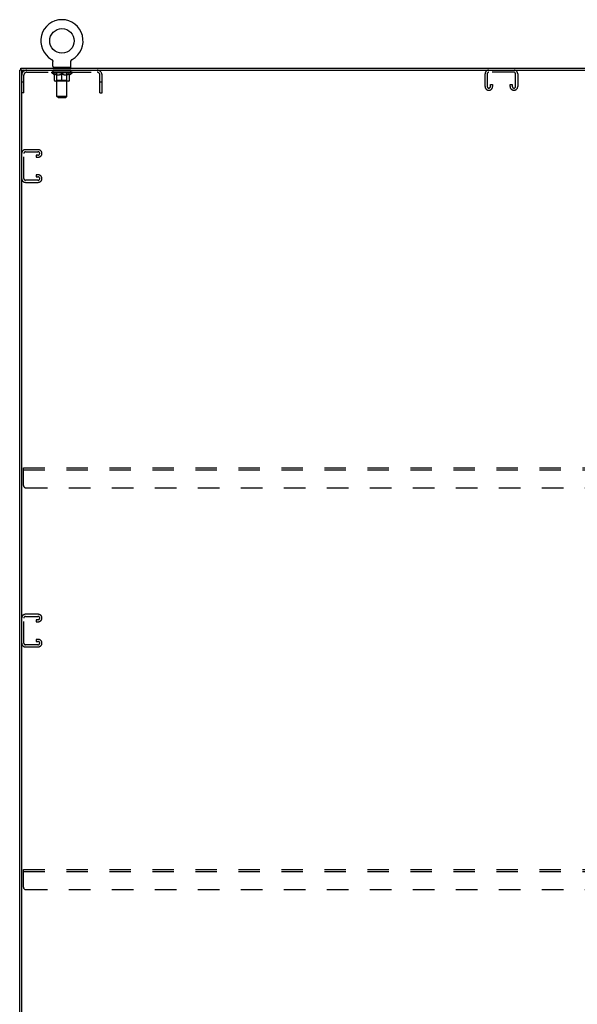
# Model space of a CAD drawing. Header units: inches. Extents: x 0 to 195, y 0 to 126.
# Tile 17 of 18: x 139 to 167, y 46 to 95. Entities that reach past the tile are written whole.
import ezdxf

# ---------------------------------------------------------------- set-up
doc = ezdxf.new("R2010")
doc.units = ezdxf.units.IN
doc.header["$LTSCALE"] = 10.71
doc.header["$MEASUREMENT"] = 0
doc.linetypes.add('HIDDEN', pattern=[0.2, 0.1, -0.1])
doc.layers.get('0').update_dxf_attribs({"linetype": 'CONTINUOUS'})
doc.layers.add('02___PRT_ALL_AXES', color=7, linetype='CONTINUOUS')
doc.layers.add('DEFAULT_2', color=8, linetype='HIDDEN')

msp = doc.modelspace()

# ---------------------------------------------------------------- linework, layer by layer
at = {"color": 7, "linetype": 'Continuous'}
for p, q in [((140.749, 93.406), (140.749, 93.406)), ((140.749, 93.406), (140.753, 93.403)), ((140.753, 93.403), (140.757, 93.401)), ((140.756, 93.401), (140.76, 93.398)), ((140.76, 93.398), (140.764, 93.396)), ((140.764, 93.396), (140.767, 93.393)), ((140.767, 93.393), (140.771, 93.39)), ((140.771, 93.39), (140.774, 93.387)), ((140.774, 93.387), (140.777, 93.384)), ((140.777, 93.384), (140.78, 93.381)), ((140.78, 93.381), (140.783, 93.378)), ((140.783, 93.378), (140.786, 93.374)), ((140.786, 93.374), (140.788, 93.371)), ((140.788, 93.371), (140.791, 93.367)), ((140.791, 93.367), (140.793, 93.363)), ((140.793, 93.363), (140.796, 93.359)), ((140.796, 93.36), (140.798, 93.356)), ((140.798, 93.356), (140.8, 93.352)), ((140.8, 93.352), (140.802, 93.348)), ((140.802, 93.348), (140.804, 93.344)), ((140.804, 93.344), (140.805, 93.339)), ((140.805, 93.339), (140.807, 93.335)), ((140.807, 93.335), (140.808, 93.331)), ((140.808, 93.331), (140.809, 93.327)), ((140.813, 93.3), (140.813, 93.297)), ((140.813, 93.061), (140.813, 93.297)), ((141.717, 93.309), (141.718, 93.314)), ((141.717, 93.297), (141.717, 93.3)), ((141.717, 93.061), (141.717, 93.297)), ((141.719, 93.322), (141.72, 93.327)), ((141.719, 93.318), (141.719, 93.322)), ((141.72, 93.327), (141.722, 93.331)), ((141.722, 93.331), (141.723, 93.335)), ((141.723, 93.335), (141.724, 93.339)), ((141.724, 93.339), (141.726, 93.344)), ((141.726, 93.344), (141.728, 93.348)), ((141.728, 93.348), (141.73, 93.352)), ((141.73, 93.352), (141.732, 93.356)), ((141.732, 93.356), (141.734, 93.36)), ((141.734, 93.359), (141.736, 93.363)), ((141.736, 93.363), (141.738, 93.367)), ((141.738, 93.367), (141.741, 93.371)), ((141.741, 93.371), (141.744, 93.374)), ((141.744, 93.374), (141.747, 93.378)), ((141.746, 93.378), (141.749, 93.381)), ((141.749, 93.381), (141.753, 93.384)), ((141.752, 93.384), (141.756, 93.387)), ((141.756, 93.387), (141.759, 93.39)), ((141.759, 93.39), (141.762, 93.393)), ((141.762, 93.393), (141.766, 93.396)), ((141.766, 93.396), (141.769, 93.398)), ((141.769, 93.398), (141.773, 93.401)), ((141.773, 93.401), (141.777, 93.403)), ((141.773, 93.401), (141.775, 93.402)), ((141.777, 93.403), (141.781, 93.406)), ((141.781, 93.406), (141.78, 93.406)), ((139.275, 92.867), (139.161, 92.867)), ((139.213, 92.867), (139.213, 92.971)), ((139.265, 33.137), (139.265, 92.867)), ((139.327, 92.867), (186.994, 92.867)), ((140.827, 93.001), (140.827, 92.971)), ((141.702, 93.001), (140.827, 93.001)), ((141.702, 93.001), (141.702, 92.971))]:
    msp.add_line(p, q, dxfattribs=at)
at = {"color": 3, "linetype": 'Continuous'}
for p, q in [((139.161, 33.075), (139.161, 92.867)), ((139.213, 92.971), (187.109, 92.971))]:
    msp.add_line(p, q, dxfattribs=at)
at = {"color": 7, "linetype": 'Continuous'}
for points in [[(140.809, 93.327), (140.81, 93.322), (140.811, 93.318)], [(140.81, 93.322), (140.811, 93.318), (140.812, 93.314), (140.812, 93.309), (140.812, 93.305), (140.813, 93.3)], [(140.812, 93.309), (140.812, 93.305), (140.813, 93.3)], [(141.717, 93.297), (141.717, 93.3), (141.717, 93.305), (141.717, 93.309), (141.718, 93.314), (141.719, 93.318)]]:
    msp.add_lwpolyline(points, dxfattribs=at)
msp.add_circle((141.265, 94.325), 0.609, dxfattribs=at)
for centre, radius, start, end in [((141.265, 94.325), 1.054, 299.1042, 240.8958), ((139.327, 92.804), 0.0625, 90, 180), ((140.873, 93.061), 0.06, 180, 270), ((141.657, 93.061), 0.06, 270, 360)]:
    msp.add_arc(centre, radius, start, end, dxfattribs=at)
at = {"layer": '02___PRT_ALL_AXES', "color": 8, "linetype": 'HIDDEN'}
for p, q in [((140.827, 92.763), (140.827, 92.867)), ((141.702, 92.867), (140.827, 92.867)), ((141.702, 92.763), (140.827, 92.763)), ((141.702, 92.763), (141.702, 92.867))]:
    msp.add_line(p, q, dxfattribs=at)
at = {"layer": 'DEFAULT_2', "color": 8, "linetype": 'HIDDEN'}
for p, q in [((140.755, 93.402), (140.756, 93.401)), ((139.511, 92.763), (143.018, 92.763)), ((140.759, 92.729), (140.759, 92.767)), ((140.886, 92.64), (140.759, 92.729)), ((141.771, 92.729), (140.759, 92.729)), ((140.766, 92.761), (140.766, 92.767)), ((140.773, 92.759), (140.773, 92.761)), ((140.773, 92.759), (141.756, 92.759)), ((140.78, 92.759), (140.78, 92.761)), ((140.781, 92.759), (140.781, 92.761)), ((140.789, 92.761), (140.789, 92.767)), ((140.802, 92.759), (140.802, 92.761)), ((140.804, 92.759), (140.804, 92.761)), ((140.826, 92.761), (140.826, 92.767)), ((140.838, 92.759), (140.838, 92.761)), ((140.84, 92.759), (140.84, 92.761)), ((141.003, 92.761), (140.842, 92.761)), ((140.877, 92.761), (140.877, 92.767)), ((140.878, 92.759), (140.878, 92.761)), ((140.879, 92.759), (140.879, 92.761)), ((140.881, 92.759), (140.881, 92.761)), ((140.886, 92.64), (140.894, 92.64)), ((140.887, 92.759), (140.887, 92.761)), ((140.887, 92.759), (140.887, 92.761)), ((140.89, 92.759), (140.89, 92.761)), ((140.892, 92.759), (140.892, 92.762)), ((140.894, 92.35), (140.894, 92.675)), ((140.896, 92.759), (140.896, 92.761)), ((140.907, 92.759), (140.907, 92.761)), ((140.922, 92.759), (140.922, 92.763)), ((140.922, 92.759), (140.922, 92.761)), ((140.938, 92.759), (140.938, 92.761)), ((140.938, 92.759), (140.938, 92.761)), ((140.939, 92.761), (140.939, 92.767)), ((140.947, 92.759), (140.947, 92.761)), ((140.95, 92.759), (140.95, 92.761)), ((140.958, 92.759), (140.958, 92.761)), ((140.967, 92.759), (140.967, 92.765)), ((140.979, 92.759), (140.979, 92.761)), ((140.982, 92.759), (140.982, 92.761)), ((141.003, 92.759), (141.003, 92.761)), ((141.057, 92.761), (141.007, 92.761)), ((141.008, 92.64), (141.152, 92.64)), ((141.012, 92.761), (141.012, 92.767)), ((141.015, 93.001), (141.015, 92.971)), ((141.015, 92.352), (141.015, 92.727)), ((141.016, 91.561), (141.016, 92.971)), ((141.017, 92.759), (141.017, 92.761)), ((141.021, 92.759), (141.021, 92.761)), ((141.026, 92.759), (141.026, 92.766)), ((141.029, 92.759), (141.029, 92.761)), ((141.038, 92.759), (141.038, 92.761)), ((141.057, 92.759), (141.057, 92.761)), ((141.117, 92.761), (141.07, 92.761)), ((141.086, 92.759), (141.086, 92.761)), ((141.092, 92.761), (141.092, 92.767)), ((141.095, 92.759), (141.095, 92.761)), ((141.096, 92.759), (141.096, 92.766)), ((141.099, 92.759), (141.099, 92.761)), ((141.105, 92.759), (141.105, 92.761)), ((141.117, 92.759), (141.117, 92.761)), ((141.181, 92.761), (141.138, 92.761)), ((141.148, 92.759), (141.148, 92.761)), ((141.173, 92.761), (141.235, 92.765)), ((141.177, 92.761), (141.177, 92.767)), ((141.177, 92.761), (141.177, 92.767)), ((141.177, 92.767), (141.177, 92.767)), ((141.177, 92.759), (141.177, 92.761)), ((141.18, 92.759), (141.18, 92.762)), ((141.181, 92.759), (141.181, 92.761)), ((141.181, 92.759), (141.181, 92.761)), ((141.21, 92.761), (141.261, 92.761)), ((141.214, 92.759), (141.214, 92.761)), ((141.218, 92.761), (141.218, 92.764)), ((141.235, 92.761), (141.235, 92.765)), ((141.248, 92.759), (141.248, 92.761)), ((141.263, 92.761), (141.263, 92.761)), ((141.263, 92.759), (141.263, 92.761)), ((141.263, 92.759), (141.263, 92.761)), ((141.265, 92.761), (141.265, 92.767)), ((141.265, 92.767), (141.356, 92.761)), ((141.265, 92.32), (141.265, 92.675)), ((141.267, 92.759), (141.267, 92.761)), ((141.267, 92.761), (141.267, 92.761)), ((141.267, 92.759), (141.267, 92.761)), ((141.281, 92.759), (141.281, 92.761)), ((141.281, 92.761), (141.32, 92.761)), ((141.315, 92.759), (141.315, 92.761)), ((141.348, 92.759), (141.348, 92.761)), ((141.348, 92.759), (141.348, 92.761)), ((141.348, 92.761), (141.392, 92.761)), ((141.349, 92.759), (141.349, 92.762)), ((141.352, 92.761), (141.352, 92.767)), ((141.352, 92.767), (141.353, 92.767)), ((141.352, 92.759), (141.352, 92.761)), ((141.353, 92.761), (141.353, 92.767)), ((141.378, 92.64), (141.521, 92.64)), ((141.381, 92.759), (141.381, 92.761)), ((141.413, 92.759), (141.413, 92.761)), ((141.413, 92.761), (141.46, 92.761)), ((141.425, 92.759), (141.425, 92.761)), ((141.431, 92.759), (141.431, 92.761)), ((141.433, 92.759), (141.433, 92.766)), ((141.435, 92.759), (141.435, 92.761)), ((141.438, 92.761), (141.438, 92.767)), ((141.444, 92.759), (141.444, 92.761)), ((141.472, 92.759), (141.472, 92.761)), ((141.473, 92.761), (141.522, 92.761)), ((141.492, 92.759), (141.492, 92.761)), ((141.501, 92.759), (141.501, 92.761)), ((141.504, 92.759), (141.504, 92.766)), ((141.509, 92.759), (141.509, 92.761)), ((141.512, 92.759), (141.512, 92.761)), ((141.514, 91.561), (141.514, 92.971)), ((141.515, 93.001), (141.515, 92.971)), ((141.515, 92.352), (141.515, 92.727)), ((141.518, 92.761), (141.518, 92.767)), ((141.526, 92.759), (141.526, 92.761)), ((141.526, 92.761), (141.687, 92.761)), ((141.548, 92.759), (141.548, 92.761)), ((141.55, 92.759), (141.55, 92.761)), ((141.563, 92.759), (141.563, 92.765)), ((141.572, 92.759), (141.572, 92.761)), ((141.579, 92.759), (141.579, 92.761)), ((141.582, 92.759), (141.582, 92.761)), ((141.59, 92.761), (141.59, 92.767)), ((141.591, 92.759), (141.591, 92.761)), ((141.591, 92.759), (141.591, 92.761)), ((141.608, 92.759), (141.608, 92.763)), ((141.608, 92.759), (141.608, 92.761)), ((141.622, 92.759), (141.622, 92.761)), ((141.634, 92.759), (141.634, 92.761)), ((141.635, 92.35), (141.635, 92.675)), ((141.635, 92.64), (141.644, 92.64)), ((141.637, 92.759), (141.637, 92.762)), ((141.64, 92.759), (141.64, 92.761)), ((141.643, 92.759), (141.643, 92.761)), ((141.643, 92.759), (141.643, 92.761)), ((141.644, 92.64), (141.771, 92.729)), ((141.648, 92.759), (141.648, 92.761)), ((141.651, 92.759), (141.651, 92.761)), ((141.651, 92.759), (141.651, 92.761)), ((141.653, 92.761), (141.653, 92.767)), ((141.689, 92.759), (141.689, 92.761)), ((141.692, 92.759), (141.692, 92.761)), ((141.703, 92.761), (141.703, 92.767)), ((141.726, 92.759), (141.726, 92.761)), ((141.727, 92.759), (141.727, 92.761)), ((141.74, 92.761), (141.74, 92.767)), ((141.748, 92.759), (141.748, 92.761)), ((141.749, 92.759), (141.749, 92.761)), ((141.756, 92.759), (141.756, 92.761)), ((141.763, 92.761), (141.763, 92.767)), ((141.771, 92.729), (141.771, 92.767)), ((162.348, 92.047), (162.348, 92.687)), ((162.452, 92.673), (162.452, 92.061)), ((163.779, 92.763), (162.542, 92.763)), ((163.869, 92.061), (163.869, 92.673)), ((163.973, 92.687), (163.973, 92.047)), ((139.369, 92.272), (139.265, 92.272)), ((139.369, 91.742), (139.369, 92.62)), ((141.606, 92.32), (140.924, 92.32)), ((141.015, 92.352), (140.983, 92.32)), ((141.515, 92.352), (141.015, 92.352)), ((141.515, 92.352), (141.547, 92.32)), ((143.161, 91.742), (143.161, 92.62)), ((143.265, 92.272), (143.161, 92.272)), ((143.265, 91.742), (143.265, 92.62)), ((162.619, 92.061), (162.619, 92.148)), ((162.619, 92.148), (162.723, 92.148)), ((162.723, 92.148), (162.723, 92.047)), ((163.598, 92.047), (163.598, 92.148)), ((163.598, 92.148), (163.702, 92.148)), ((163.702, 92.148), (163.702, 92.061)), ((139.369, 91.742), (139.265, 91.742)), ((143.161, 91.742), (143.265, 91.742)), ((162.543, 91.867), (162.528, 91.867)), ((163.793, 91.867), (163.778, 91.867)), ((141.076, 91.501), (141.016, 91.561)), ((141.514, 91.561), (141.016, 91.561)), ((141.076, 91.501), (141.454, 91.501)), ((141.454, 91.501), (141.514, 91.561)), ((139.369, 87.477), (139.369, 88.714)), ((140.085, 88.908), (139.445, 88.908)), ((139.459, 88.804), (140.071, 88.804)), ((140.265, 88.713), (140.265, 88.728)), ((139.983, 88.637), (139.983, 88.533)), ((140.071, 88.637), (139.983, 88.637)), ((139.983, 88.533), (140.085, 88.533)), ((139.445, 87.283), (140.085, 87.283)), ((140.071, 87.387), (139.459, 87.387)), ((139.983, 87.658), (139.983, 87.554)), ((140.085, 87.658), (139.983, 87.658)), ((139.983, 87.554), (140.071, 87.554)), ((140.265, 87.463), (140.265, 87.478)), ((139.348, 72.2), (139.348, 73.075)), ((139.348, 73.075), (186.973, 73.075)), ((139.348, 72.971), (186.973, 72.971)), ((139.473, 72.075), (186.848, 72.075)), ((140.085, 65.783), (139.445, 65.783)), ((139.459, 65.679), (140.071, 65.679)), ((139.369, 64.352), (139.369, 65.589)), ((139.983, 65.512), (139.983, 65.408)), ((140.071, 65.512), (139.983, 65.512)), ((139.983, 65.408), (140.085, 65.408)), ((140.265, 65.588), (140.265, 65.603)), ((140.071, 64.262), (139.459, 64.262)), ((139.983, 64.533), (139.983, 64.429)), ((140.085, 64.533), (139.983, 64.533)), ((139.983, 64.429), (140.071, 64.429)), ((140.265, 64.338), (140.265, 64.353)), ((139.445, 64.158), (140.085, 64.158)), ((139.348, 52.2), (139.348, 53.075)), ((139.348, 53.075), (186.973, 53.075)), ((139.348, 52.971), (186.973, 52.971)), ((139.473, 52.075), (186.848, 52.075))]:
    msp.add_line(p, q, dxfattribs=at)
for points in [[(141.014, 92.64), (140.994, 92.644), (140.975, 92.648), (140.955, 92.654), (140.935, 92.66), (140.915, 92.667), (140.894, 92.675)], [(140.894, 92.674), (140.914, 92.667), (140.933, 92.66), (140.952, 92.654), (140.971, 92.648), (140.989, 92.644), (141.008, 92.64)], [(141.265, 92.675), (141.244, 92.667), (141.223, 92.66), (141.203, 92.654), (141.184, 92.648), (141.164, 92.644), (141.144, 92.64)], [(141.152, 92.64), (141.17, 92.644), (141.189, 92.648), (141.208, 92.654), (141.226, 92.66), (141.245, 92.666), (141.265, 92.674)], [(141.385, 92.64), (141.366, 92.644), (141.346, 92.648), (141.326, 92.654), (141.306, 92.66), (141.285, 92.667), (141.265, 92.675)], [(141.265, 92.674), (141.284, 92.666), (141.303, 92.66), (141.322, 92.654), (141.341, 92.648), (141.359, 92.644), (141.378, 92.64)], [(141.635, 92.675), (141.615, 92.667), (141.594, 92.66), (141.574, 92.654), (141.555, 92.648), (141.535, 92.644), (141.515, 92.64)], [(141.521, 92.64), (141.54, 92.644), (141.559, 92.648), (141.578, 92.654), (141.597, 92.66), (141.616, 92.667), (141.635, 92.674)]]:
    msp.add_lwpolyline(points, dxfattribs=at)
for centre, radius, start, end in [((139.511, 92.62), 0.246, 90, 180), ((139.511, 92.62), 0.142, 90, 180), ((140.983, 92.727), 0.0318, 0, 90), ((140.986, 92.971), 0.03, 0, 90), ((141.544, 92.971), 0.03, 90, 180), ((141.547, 92.727), 0.0318, 90, 180), ((143.018, 92.62), 0.246, 0, 90), ((143.018, 92.62), 0.142, 0, 90), ((162.528, 92.687), 0.18, 90, 180), ((162.542, 92.673), 0.09, 90, 180), ((163.779, 92.673), 0.09, 0, 90), ((163.793, 92.687), 0.18, 0, 90), ((140.924, 92.35), 0.0296, 180, 270), ((141.606, 92.35), 0.0296, 270, 360), ((162.528, 92.047), 0.18, 180, 270), ((162.542, 92.061), 0.09, 180, 270), ((162.529, 92.061), 0.09, 278.2192, 360), ((162.543, 92.047), 0.18, 270, 360), ((163.778, 92.047), 0.18, 180, 270), ((163.792, 92.061), 0.09, 180, 270), ((163.779, 92.061), 0.09, 278.2192, 360), ((163.793, 92.047), 0.18, 270, 360), ((139.445, 88.728), 0.18, 90, 180), ((139.459, 88.714), 0.09, 90, 180), ((140.071, 88.714), 0.09, 0, 90), ((140.071, 88.727), 0.09, 270, 351.7808), ((140.085, 88.728), 0.18, 0, 90), ((140.085, 88.713), 0.18, 270, 360), ((139.445, 87.463), 0.18, 180, 270), ((139.459, 87.477), 0.09, 180, 270), ((140.071, 87.464), 0.09, 0, 90), ((140.071, 87.477), 0.09, 270, 351.7808), ((140.085, 87.478), 0.18, 0, 90), ((140.085, 87.463), 0.18, 270, 360), ((139.473, 72.2), 0.125, 180, 270), ((139.445, 65.603), 0.18, 90, 180), ((139.459, 65.589), 0.09, 90, 180), ((140.071, 65.589), 0.09, 0, 90), ((140.085, 65.603), 0.18, 0, 90), ((140.071, 65.602), 0.09, 270, 351.7808), ((140.085, 65.588), 0.18, 270, 360), ((139.445, 64.338), 0.18, 180, 270), ((139.459, 64.352), 0.09, 180, 270), ((140.071, 64.339), 0.09, 0, 90), ((140.071, 64.352), 0.09, 270, 351.7808), ((140.085, 64.353), 0.18, 0, 90), ((140.085, 64.338), 0.18, 270, 360), ((139.473, 52.2), 0.125, 180, 270)]:
    msp.add_arc(centre, radius, start, end, dxfattribs=at)
for centre, major_axis, ratio, start_param, end_param in [((141.265, 92.767), (0.506, 0.005), 0.05963, 2.96643, 3.140963), ((140.743, 92.757), (0.158, 0), 0.060556, 0.430652, 1.470503), ((141.265, 92.767), (0.506, 0), 0.060556, -3.141593, -2.96706), ((140.743, 92.752), (0.158, 0.002), 0.05963, 1.376596, 1.469874), ((141.265, 92.767), (0.506, 0.011), 0.05688, 2.791345, 2.965878), ((140.723, 92.757), (0.158, 0.002), 0.05963, 0.25549, 1.295341), ((140.778, 92.757), (0.158, -0.002), 0.05963, 0.605815, 1.645666), ((141.265, 92.767), (0.506, -0.005), 0.05963, -2.96643, -2.791898), ((140.778, 92.752), (0.158, 0), 0.060556, 1.551758, 1.645036), ((140.723, 92.752), (0.158, 0.003), 0.05688, 1.20151, 1.294789), ((140.779, 92.754), (0.131, 0.001), 0.05963, 1.065228, 1.614276), ((140.763, 92.754), (0.131, 0.003), 0.05688, 0.890143, 1.43919), ((140.809, 92.754), (0.131, 0), 0.060556, 1.240391, 1.789438), ((141.265, 92.767), (0.506, 0.015), 0.052395, 2.616403, 2.790936), ((140.72, 92.757), (0.158, 0.003), 0.05688, 0.080405, 1.120256), ((140.828, 92.757), (0.158, -0.003), 0.05688, 0.7809, 1.820751), ((141.265, 92.767), (0.506, -0.011), 0.05688, -2.791345, -2.616812), ((140.828, 92.752), (0.158, -0.002), 0.05963, 1.72692, 1.820198), ((140.72, 92.752), (0.158, 0.005), 0.052395, 1.026568, 1.119847), ((140.763, 92.754), (0.131, 0.004), 0.052395, 0.715201, 1.264248), ((140.854, 92.754), (0.131, -0.001), 0.05963, 1.415553, 1.9646), ((141.265, 92.767), (0.506, 0.02), 0.046319, 2.441654, 2.616187), ((140.891, 92.757), (0.158, -0.005), 0.052395, 0.955842, 1.995693), ((141.265, 92.767), (0.506, -0.015), 0.052395, -2.616403, -2.44187), ((140.734, 92.757), (0.158, 0.005), 0.052395, -0.094537, 0.945314), ((140.891, 92.752), (0.158, -0.003), 0.05688, 1.902006, 1.995284), ((140.734, 92.752), (0.158, 0.006), 0.046319, 0.851819, 0.945098), ((140.777, 92.754), (0.131, 0.005), 0.046319, 0.540452, 1.089499), ((140.911, 92.754), (0.131, -0.003), 0.05688, 1.590638, 2.139686), ((141.265, 92.767), (0.506, 0.024), 0.038841, 2.267123, 2.441656), ((140.966, 92.757), (0.158, -0.006), 0.046319, 1.130591, 2.170442), ((140.764, 92.757), (0.158, 0.006), 0.046319, -0.269286, 0.770565), ((141.265, 92.767), (0.506, -0.02), 0.046319, -2.441654, -2.267121), ((140.966, 92.752), (0.158, -0.005), 0.052395, 2.076947, 2.170226), ((140.764, 92.752), (0.158, 0.007), 0.038841, 0.677289, 0.770567), ((140.807, 92.754), (0.131, 0.006), 0.038841, 0.365921, 0.914969), ((140.978, 92.754), (0.131, -0.004), 0.052395, 1.76558, 2.314627), ((141.265, 92.767), (0.506, 0.027), 0.030195, 2.09281, 2.267343), ((141.05, 92.757), (0.158, -0.007), 0.038841, 1.305122, 2.344973), ((140.808, 92.757), (0.158, 0.007), 0.038841, -0.443817, 0.596034), ((141.265, 92.767), (0.506, -0.024), 0.038841, -2.267123, -2.092591), ((141.05, 92.752), (0.158, -0.006), 0.046319, 2.251696, 2.344975), ((140.808, 92.752), (0.158, 0.008), 0.030195, 0.502975, 0.596254), ((140.85, 92.754), (0.131, 0.007), 0.030195, 0.191608, 0.740655), ((141.055, 92.754), (0.131, -0.005), 0.046319, 1.940329, 2.489376), ((140.867, 92.757), (0.158, 0.008), 0.030195, -0.61813, 0.421721), ((141.265, 92.767), (0.506, 0.029), 0.020645, 1.918687, 2.09322), ((141.14, 92.757), (0.158, -0.008), 0.030195, 1.479435, 2.519286), ((141.265, 92.767), (0.506, -0.027), 0.030195, -2.09281, -1.918277), ((141.14, 92.752), (0.158, -0.007), 0.038841, 2.426227, 2.519505), ((140.867, 92.752), (0.158, 0.009), 0.020645, 0.328852, 0.422131), ((140.906, 92.754), (0.131, 0.007), 0.020645, 0.017485, 0.566532), ((141.137, 92.754), (0.131, -0.006), 0.038841, 2.11486, 2.663907), ((140.938, 92.757), (0.158, 0.009), 0.020645, -0.792253, 0.247598), ((141.265, 92.767), (0.506, 0.03), 0.010478, 1.744704, 1.919237), ((141.234, 92.757), (0.158, -0.009), 0.020645, 1.653558, 2.693409), ((141.265, 92.767), (0.506, -0.029), 0.020645, -1.918687, -1.744154), ((141.234, 92.752), (0.158, -0.008), 0.030195, 2.60054, 2.693819), ((140.938, 92.752), (0.158, 0.009), 0.010478, 0.154869, 0.248148), ((140.973, 92.754), (0.131, 0.008), 0.010478, 6.126688, 6.675735), ((141.224, 92.754), (0.131, -0.007), 0.030195, 2.289173, 2.83822), ((141.019, 92.757), (0.158, 0.009), 0.010478, -0.966236, -0.000846), ((141.329, 92.757), (0.158, -0.009), 0.010478, 1.827541, 2.867392), ((141.265, 92.767), (0.506, -0.03), 0.010478, -1.744704, -1.570171), ((141.329, 92.752), (0.158, -0.009), 0.020645, 2.774664, 2.867942), ((141.312, 92.754), (0.131, -0.007), 0.020645, 2.463296, 3.012344), ((141.2, 92.757), (0.158, 0.009), 0.010478, 0.274201, 1.314052), ((141.131, 92.754), (0.131, 0.008), 0.010478, -0.000298, 0.504314), ((141.107, 92.752), (0.158, 0.009), 0.010478, 0.192946, 0.399283), ((141.265, 92.767), (0.506, 0.03), 0.010478, -1.578586, -1.396888), ((141.422, 92.752), (0.158, -0.009), 0.010478, 2.948646, 3.041925), ((141.398, 92.754), (0.131, -0.008), 0.010478, 2.637279, 3.142076), ((141.295, 92.757), (0.158, 0.009), 0.020645, 0.448184, 1.488034), ((141.218, 92.754), (0.131, 0.007), 0.020645, 0.129249, 0.678296), ((141.2, 92.752), (0.158, 0.009), 0.020645, 0.273651, 0.366929), ((141.511, 92.757), (0.158, -0.009), 0.010478, -3.140747, -2.175357), ((141.265, 92.767), (0.506, 0.029), 0.020645, -1.397439, -1.222906), ((141.265, 92.767), (0.506, -0.03), 0.010478, 1.222355, 1.396888), ((141.389, 92.757), (0.158, 0.008), 0.030195, 0.622307, 1.662158), ((141.306, 92.754), (0.131, 0.007), 0.030195, 0.303372, 0.852419), ((141.556, 92.754), (0.131, -0.008), 0.010478, 2.749043, 3.29809), ((141.591, 92.757), (0.158, -0.009), 0.020645, 2.893995, 3.933846), ((141.295, 92.752), (0.158, 0.008), 0.030195, 0.447774, 0.541052), ((141.591, 92.752), (0.158, -0.009), 0.010478, 2.893445, 2.986723), ((141.265, 92.767), (0.506, 0.027), 0.030195, -1.223315, -1.048783), ((141.265, 92.767), (0.506, -0.029), 0.020645, 1.048373, 1.222906), ((141.48, 92.757), (0.158, 0.007), 0.038841, 0.79662, 1.836471), ((141.392, 92.754), (0.131, 0.006), 0.038841, 0.477686, 1.026733), ((141.623, 92.754), (0.131, -0.007), 0.020645, 2.57506, 3.124108), ((141.662, 92.757), (0.158, -0.008), 0.030195, 2.719872, 3.759723), ((141.563, 92.757), (0.158, 0.006), 0.046319, 0.971151, 2.011002), ((141.389, 92.752), (0.158, 0.007), 0.038841, 0.622087, 0.715366), ((141.662, 92.752), (0.158, -0.009), 0.020645, 2.719462, 2.812741), ((141.265, 92.767), (0.506, 0.024), 0.038841, -1.049002, -0.874469), ((141.265, 92.767), (0.506, -0.027), 0.030195, 0.87425, 1.048783), ((141.475, 92.754), (0.131, 0.005), 0.046319, 0.652216, 1.201263), ((141.638, 92.757), (0.158, 0.005), 0.052395, 1.1459, 2.185751), ((141.679, 92.754), (0.131, -0.007), 0.030195, 2.400937, 2.949985), ((141.721, 92.757), (0.158, -0.007), 0.038841, 2.545558, 3.585409), ((141.551, 92.754), (0.131, 0.004), 0.052395, 0.826965, 1.376012), ((141.48, 92.752), (0.158, 0.006), 0.046319, 0.796618, 0.889896), ((141.721, 92.752), (0.158, -0.008), 0.030195, 2.545339, 2.638617), ((141.701, 92.757), (0.158, 0.003), 0.05688, 1.320842, 2.360692), ((141.265, 92.767), (0.506, 0.02), 0.046319, -0.874471, -0.699939), ((141.265, 92.767), (0.506, -0.024), 0.038841, 0.699936, 0.874469), ((141.766, 92.757), (0.158, -0.006), 0.046319, 2.371028, 3.410879), ((141.723, 92.754), (0.131, -0.006), 0.038841, 2.226624, 2.775671), ((141.751, 92.757), (0.158, 0.002), 0.05963, 1.495927, 2.535778), ((141.619, 92.754), (0.131, 0.003), 0.05688, 1.001907, 1.550954), ((141.796, 92.757), (0.158, -0.005), 0.052395, 2.196279, 3.23613), ((141.752, 92.754), (0.131, -0.005), 0.046319, 2.052093, 2.601141), ((141.563, 92.752), (0.158, 0.005), 0.052395, 0.971367, 1.064645), ((141.787, 92.757), (0.158, 0), 0.060556, 1.671089, 2.71094), ((141.766, 92.752), (0.158, -0.007), 0.038841, 2.371026, 2.464304), ((141.809, 92.757), (0.158, -0.003), 0.05688, 2.021337, 3.061188), ((141.265, 92.767), (0.506, 0.015), 0.052395, -0.699723, -0.52519), ((141.265, 92.767), (0.506, -0.02), 0.046319, 0.525406, 0.699939), ((141.806, 92.757), (0.158, -0.002), 0.05963, 1.846251, 2.886102), ((141.676, 92.754), (0.131, 0.001), 0.05963, 1.176993, 1.72604), ((141.767, 92.754), (0.131, -0.004), 0.052395, 1.877344, 2.426392), ((141.72, 92.754), (0.131, 0), 0.060556, 1.352155, 1.901202), ((141.766, 92.754), (0.131, -0.003), 0.05688, 1.702402, 2.25145), ((141.751, 92.754), (0.131, -0.001), 0.05963, 1.527317, 2.076364), ((141.638, 92.752), (0.158, 0.003), 0.05688, 1.146309, 1.239587), ((141.796, 92.752), (0.158, -0.006), 0.046319, 2.196495, 2.289773), ((141.265, 92.767), (0.506, 0.011), 0.05688, -0.524781, -0.350248), ((141.265, 92.767), (0.506, -0.015), 0.052395, 0.350657, 0.52519), ((141.701, 92.752), (0.158, 0.002), 0.05963, 1.321394, 1.414673), ((141.809, 92.752), (0.158, -0.005), 0.052395, 2.021746, 2.115024), ((141.265, 92.767), (0.506, 0.005), 0.05963, -0.349695, -0.175162), ((141.265, 92.767), (0.506, -0.011), 0.05688, 0.175715, 0.350248), ((141.751, 92.752), (0.158, 0), 0.060556, 1.496556, 1.589835), ((141.806, 92.752), (0.158, -0.003), 0.05688, 1.846804, 1.940083), ((141.787, 92.752), (0.158, -0.002), 0.05963, 1.671719, 1.764997), ((141.265, 92.767), (0.506, 0), 0.060556, -0.174533, 0), ((141.265, 92.767), (0.506, -0.005), 0.05963, 0.000629, 0.175162)]:
    msp.add_ellipse(centre, major_axis=major_axis, ratio=ratio, start_param=start_param, end_param=end_param, dxfattribs=at)

doc.saveas('drawing.dxf')
